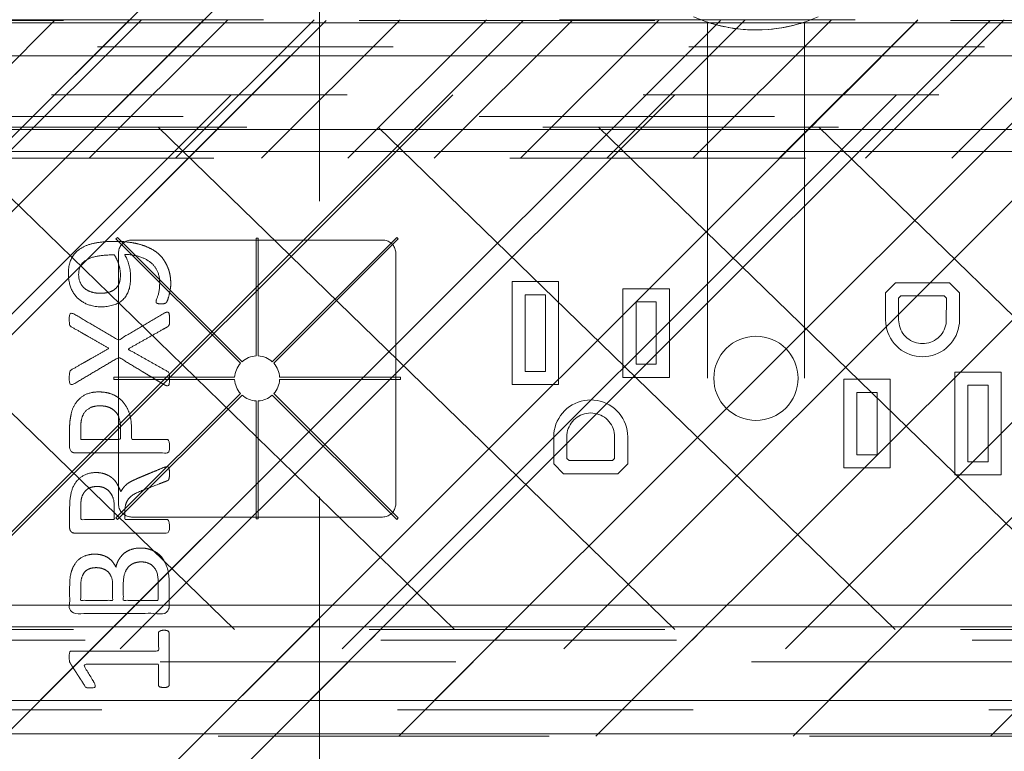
# Model space of a CAD drawing. Header units: inches. Extents: x -490 to -273, y -225 to 16.
# Tile 38 of 67: x -394.1 to -389.66, y 7.98 to 11.28. Entities that reach past the tile are written whole.
import ezdxf

# ---------------------------------------------------------------- set-up
doc = ezdxf.new("R2010")
doc.units = ezdxf.units.IN
doc.header["$LTSCALE"] = 32
doc.header["$MEASUREMENT"] = 0
doc.header["$PDMODE"] = 1
doc.header["$PDSIZE"] = -2
doc.linetypes.add('Dash Style-1', pattern=[0.083328, 0.041656, -0.041672])
for name, color, linetype, lineweight in [('Black', 7, 'Continuous', 18), ('DashLine', 7, 'Dash Style-1', 13), ('DashLineFill', 7, 'Dash Style-1', 13), ('Dean-Bezel', 7, 'Continuous', 18), ('Drawing', 7, 'Continuous', 18), ('Metal-UtilityGrommet', 7, 'Continuous', 13), ('None', 7, 'Continuous', 18), ('Slate-MetalShroud', 7, 'Continuous', 18), ('SolidLine', 7, 'Continuous', 15), ('Wood_1-H', 7, 'Continuous', 13)]:
    doc.layers.add(name, color=color, linetype=linetype, lineweight=lineweight)
for name, color, linetype, lineweight, true_color in [('Electrical', 1, 'Dash Style-1', 15, 0xff0000), ('Metal_Black', 7, 'Continuous', 13, 0x4c4c4c), ('Textile-Cushion', 7, 'Continuous', 18, 0x4c4c4c)]:
    doc.layers.add(name, color=color, linetype=linetype, lineweight=lineweight, true_color=true_color)
pattern_1 = [(45, (0, 0), (-1.613, 1.9357), []), (45, (-1.0608, 1.0608), (-0.472346, 0.41676), [])]

# ---------------------------------------------------------------- blocks, each defined once
blk = doc.blocks.new('Group-7')
at = {"layer": 'Metal_Black', "color": 7}
for points, knots in [([(2.2107, 3.61), (2.2402, 3.61), (2.2993, 3.6026), (2.3547, 3.586), (2.4027, 3.5583), (2.4377, 3.5158), (2.4599, 3.4568), (2.4599, 3.4033), (2.4543, 3.3756), (2.446, 3.3424), (2.4377, 3.3313), (2.4266, 3.3276), (2.41, 3.3276), (2.4008, 3.3295), (2.3953, 3.3313), (2.3934, 3.335), (2.3934, 3.3424), (2.399, 3.3553), (2.4063, 3.3774), (2.41, 3.4051), (2.41, 3.4568), (2.3842, 3.5048), (2.3417, 3.5343), (2.2845, 3.5509), (2.2513, 3.5509), (2.2624, 3.5325), (2.279, 3.4808), (2.279, 3.4107), (2.2587, 3.359), (2.2236, 3.3295), (2.1757, 3.3147), (2.1166, 3.3147), (2.0631, 3.3331), (2.0225, 3.3701), (1.9985, 3.4254), (1.9985, 3.4937), (2.0114, 3.5361), (2.0391, 3.5694), (2.076, 3.5915), (2.124, 3.6044), (2.1793, 3.61), (2.2107, 3.61)], [0, 0, 0, 0.054342, 0.108683, 0.163025, 0.217366, 0.271708, 0.32605, 0.346749, 0.367448, 0.408846, 0.429545, 0.450244, 0.466803, 0.483362, 0.499922, 0.516481, 0.53304, 0.549599, 0.566158, 0.582718, 0.612524, 0.642331, 0.672137, 0.701944, 0.701944, 0.721255, 0.740567, 0.762023, 0.78348, 0.804937, 0.826394, 0.847851, 0.869308, 0.890765, 0.912222, 0.926851, 0.941481, 0.956111, 0.970741, 0.98537, 1, 1, 1]), ([(2.2052, 3.5491), (2.1609, 3.5491), (2.0695, 3.5325), (2.0446, 3.4826), (2.0446, 3.4383), (2.0612, 3.4051), (2.0889, 3.3848), (2.124, 3.3756), (2.1627, 3.3756), (2.196, 3.3848), (2.2199, 3.4033), (2.2329, 3.4346), (2.2329, 3.4845), (2.2163, 3.5325), (2.2052, 3.5491)], [0, 0, 0, 0.066007, 0.19802, 0.264026, 0.330033, 0.39604, 0.462046, 0.528053, 0.60066, 0.673267, 0.745875, 0.818482, 0.909241, 1, 1, 1]), ([(2.4303, 3.2861), (2.4377, 3.2898), (2.4469, 3.2916), (2.4525, 3.2861), (2.4543, 3.2713), (2.4543, 3.2515), (2.4543, 3.2363), (2.4506, 3.2289), (2.4469, 3.2252), (2.4433, 3.2233), (2.3547, 3.1735), (2.2661, 3.1237), (2.3547, 3.0739), (2.4433, 3.024), (2.4469, 3.0222), (2.4506, 3.0166), (2.4543, 3.0111), (2.4543, 2.9959), (2.4543, 2.976), (2.4516, 2.9567), (2.4377, 2.9594), (2.4303, 2.9631), (2.3279, 3.025), (2.2255, 3.0868), (2.1258, 3.0277), (2.0262, 2.9687), (2.0188, 2.965), (2.005, 2.9622), (2.0022, 2.9816), (2.0022, 3.0056), (2.004, 3.0185), (2.0059, 3.0259), (2.0114, 3.0296), (2.0133, 3.0314), (2.0972, 3.0794), (2.1812, 3.1274), (2.0972, 3.1754), (2.0133, 3.2233), (2.0114, 3.2252), (2.0059, 3.227), (2.004, 3.2344), (2.0022, 3.2455), (2.0022, 3.2676), (2.005, 3.287), (2.0188, 3.2842), (2.0262, 3.2805), (2.1249, 3.2224), (2.2236, 3.1643), (2.327, 3.2252), (2.4303, 3.2861)], [0, 0, 0, 0.005797, 0.011593, 0.01739, 0.023187, 0.027776, 0.031157, 0.034538, 0.03792, 0.03792, 0.121199, 0.121199, 0.204479, 0.204479, 0.20786, 0.211241, 0.214623, 0.219212, 0.225008, 0.236602, 0.242398, 0.242398, 0.326423, 0.326423, 0.407782, 0.407782, 0.413578, 0.425171, 0.430968, 0.435937, 0.440905, 0.445874, 0.450842, 0.450842, 0.634953, 0.634953, 0.819063, 0.819063, 0.824031, 0.829, 0.833968, 0.838937, 0.843905, 0.853843, 0.858811, 0.858811, 0.927786, 0.927786, 1, 1, 1]), ([(2.1351, 2.9306), (2.1701, 2.9306), (2.2236, 2.9085), (2.2605, 2.8679), (2.2827, 2.8088), (2.2827, 2.7414), (2.2827, 2.7165), (2.363, 2.7165), (2.4469, 2.7165), (2.4506, 2.7128), (2.4525, 2.7055), (2.4543, 2.6944), (2.4543, 2.6778), (2.4525, 2.6667), (2.4506, 2.6593), (2.4469, 2.6556), (2.2366, 2.6556), (2.0169, 2.6556), (2.004, 2.6704), (2.004, 2.7276), (2.004, 2.7904), (2.0077, 2.8162), (2.0151, 2.8531), (2.0372, 2.89), (2.0686, 2.9177), (2.1111, 2.9306), (2.1351, 2.9306)], [0, 0, 0, 0.066268, 0.132535, 0.198803, 0.26507, 0.303966, 0.303966, 0.429297, 0.43506, 0.440822, 0.446584, 0.452347, 0.456957, 0.461567, 0.466177, 0.470786, 0.728938, 0.745073, 0.761208, 0.845107, 0.870922, 0.896738, 0.922553, 0.948369, 0.974184, 1, 1, 1]), ([(2.1406, 2.8679), (2.1129, 2.8679), (2.076, 2.8476), (2.0594, 2.818), (2.0539, 2.7867), (2.0539, 2.7433), (2.0539, 2.7165), (2.1434, 2.7165), (2.2329, 2.7165), (2.2329, 2.7433), (2.2329, 2.7959), (2.2199, 2.8328), (2.1941, 2.8568), (2.1609, 2.8679), (2.1406, 2.8679)], [0, 0, 0, 0.053098, 0.106195, 0.159293, 0.212391, 0.297937, 0.297937, 0.584068, 0.584068, 0.669615, 0.752211, 0.834807, 0.917404, 1, 1, 1]), ([(2.4433, 2.5926), (2.4469, 2.5926), (2.4506, 2.5908), (2.4525, 2.5834), (2.4543, 2.5705), (2.4543, 2.552), (2.4525, 2.541), (2.4506, 2.5336), (2.4451, 2.5299), (2.4396, 2.528), (2.387, 2.5077), (2.3344, 2.4874), (2.3159, 2.48), (2.2864, 2.4653), (2.2642, 2.4431), (2.2532, 2.4136), (2.2532, 2.3739), (2.2532, 2.3546), (2.3482, 2.3546), (2.4469, 2.3546), (2.4506, 2.3509), (2.4525, 2.3435), (2.4543, 2.3324), (2.4543, 2.3158), (2.4525, 2.3047), (2.4506, 2.2973), (2.4469, 2.2937), (2.2356, 2.2937), (2.0151, 2.2937), (2.004, 2.3084), (2.004, 2.3638), (2.004, 2.4284), (2.0059, 2.4505), (2.0077, 2.4597), (2.0114, 2.4856), (2.0317, 2.5262), (2.0612, 2.552), (2.1, 2.5668), (2.1443, 2.5668), (2.1812, 2.5539), (2.2089, 2.5317), (2.2273, 2.4985), (2.2347, 2.48), (2.2402, 2.4911), (2.255, 2.5096), (2.2753, 2.5243), (2.303, 2.5373), (2.3196, 2.5446), (2.3685, 2.5649), (2.4174, 2.5852), (2.4303, 2.5908), (2.4414, 2.5926), (2.4433, 2.5926)], [0, 0, 0, 0.004018, 0.008035, 0.012053, 0.01607, 0.020088, 0.024105, 0.028123, 0.03214, 0.03214, 0.070951, 0.070951, 0.084634, 0.098317, 0.112001, 0.125684, 0.138745, 0.138745, 0.202807, 0.205295, 0.207782, 0.21027, 0.212758, 0.214748, 0.216739, 0.218729, 0.220719, 0.332671, 0.339637, 0.346603, 0.391882, 0.407555, 0.423229, 0.423229, 0.466696, 0.510164, 0.553631, 0.597099, 0.640566, 0.684033, 0.727501, 0.770968, 0.770968, 0.798042, 0.825115, 0.852188, 0.879262, 0.879262, 0.958132, 0.958132, 0.979066, 1, 1, 1]), ([(2.1295, 2.504), (2.1018, 2.504), (2.0668, 2.48), (2.0575, 2.4524), (2.0557, 2.4431), (2.0539, 2.421), (2.0539, 2.3795), (2.0539, 2.3546), (2.1295, 2.3546), (2.2052, 2.3546), (2.2052, 2.3832), (2.2052, 2.4358), (2.1941, 2.469), (2.172, 2.493), (2.1443, 2.504), (2.1295, 2.504)], [0, 0, 0, 0.142515, 0.285031, 0.285031, 0.330993, 0.376955, 0.445899, 0.445899, 0.655281, 0.655281, 0.734439, 0.800829, 0.867219, 0.93361, 1, 1, 1]), ([(2.3233, 2.2263), (2.3454, 2.2263), (2.3805, 2.2152), (2.41, 2.1968), (2.4303, 2.1691), (2.4525, 2.1193), (2.4525, 2.0122), (2.4525, 1.9458), (2.4414, 1.931), (2.2283, 1.931), (2.0151, 1.931), (2.004, 1.9458), (2.004, 2.0039), (2.004, 2.0953), (2.0206, 2.1469), (2.0483, 2.1802), (2.0908, 2.1986), (2.1332, 2.1986), (2.1627, 2.1912), (2.1867, 2.1765), (2.207, 2.1525), (2.2126, 2.1396), (2.2163, 2.158), (2.2347, 2.1894), (2.2624, 2.2134), (2.3012, 2.2263), (2.3233, 2.2263)], [0, 0, 0, 0.031455, 0.06291, 0.094366, 0.125821, 0.188731, 0.266159, 0.275837, 0.285516, 0.435531, 0.44521, 0.454888, 0.521427, 0.574659, 0.627891, 0.681123, 0.734355, 0.762747, 0.791139, 0.819531, 0.847924, 0.847924, 0.885943, 0.923962, 0.961981, 1, 1, 1]), ([(2.124, 2.1377), (2.1074, 2.1377), (2.0815, 2.1285), (2.0631, 2.1082), (2.0539, 2.0768), (2.0539, 2.0215), (2.0539, 1.9901), (2.1258, 1.9901), (2.1978, 1.9901), (2.1978, 2.0242), (2.1978, 2.0805), (2.1867, 2.11), (2.1664, 2.1285), (2.1387, 2.1377), (2.124, 2.1377)], [0, 0, 0, 0.074499, 0.148998, 0.223496, 0.297995, 0.395417, 0.395417, 0.61891, 0.61891, 0.724928, 0.793696, 0.862464, 0.931232, 1, 1, 1]), ([(2.327, 2.1636), (2.3067, 2.1636), (2.2772, 2.1506), (2.2569, 2.1266), (2.2458, 2.0897), (2.2458, 2.0261), (2.2458, 1.9901), (2.3242, 1.9901), (2.4027, 1.9901), (2.4027, 2.0334), (2.4027, 2.1174), (2.375, 2.1506), (2.3454, 2.1636), (2.327, 2.1636)], [0, 0, 0, 0.079156, 0.158312, 0.237468, 0.316624, 0.419526, 0.419526, 0.643799, 0.643799, 0.767809, 0.883905, 0.941952, 1, 1, 1]), ([(2.4285, 1.8552), (2.4359, 1.8552), (2.4497, 1.8524), (2.4525, 1.8441), (2.4525, 1.7251), (2.4525, 1.6061), (2.4506, 1.6024), (2.4451, 1.5987), (2.4359, 1.5968), (2.423, 1.5968), (2.4137, 1.5987), (2.4082, 1.6005), (2.4045, 1.6061), (2.4045, 1.655), (2.4045, 1.702), (2.2347, 1.702), (2.0649, 1.702), (2.0908, 1.6587), (2.1166, 1.6153), (2.1184, 1.6097), (2.1203, 1.6005), (2.1166, 1.5968), (2.1055, 1.595), (2.0931, 1.595), (2.0834, 1.595), (2.0778, 1.5968), (2.0742, 1.6005), (2.0723, 1.6042), (2.0391, 1.6559), (2.0059, 1.7076), (2.004, 1.7094), (2.004, 1.7131), (2.0022, 1.7186), (2.0022, 1.7357), (2.0022, 1.7537), (2.0059, 1.7592), (2.0096, 1.7611), (2.208, 1.7611), (2.4045, 1.7611), (2.4045, 1.8017), (2.4045, 1.846), (2.4082, 1.8497), (2.4137, 1.8533), (2.423, 1.8552), (2.4285, 1.8552)], [0, 0, 0, 0.00261, 0.007831, 0.010441, 0.176195, 0.178805, 0.181415, 0.184026, 0.186636, 0.188594, 0.190551, 0.192509, 0.194467, 0.244389, 0.244389, 0.424498, 0.424498, 0.47805, 0.47805, 0.484241, 0.490432, 0.496622, 0.502813, 0.507071, 0.510941, 0.514811, 0.518682, 0.518682, 0.576295, 0.576295, 0.578743, 0.58119, 0.583638, 0.590247, 0.593184, 0.596122, 0.599059, 0.911881, 0.911881, 0.976501, 0.982376, 0.988251, 0.994125, 1, 1, 1])]:
    blk.add_open_spline(points, degree=2, knots=knots, dxfattribs=at)
blk = doc.blocks.new('1BRPX9-Util_Bkt_Lg-N (2D)')
at = {"layer": 'DashLineFill', "linetype": 'Continuous', "lineweight": 13}
h = blk.add_hatch(dxfattribs=at)
h.set_pattern_fill('Steel', color=253, style=0, pattern_type=2)
h.set_pattern_definition(pattern_1)
edge = h.paths.add_edge_path()
edge.add_line((-4.4685, 7.4055), (-3.1299, 7.4055))
edge.add_line((-3.1299, 7.4055), (-3.1299, -2.0118))
edge.add_line((-3.1299, -2.0118), (-4.4685, -2.0118))
edge.add_line((-4.4685, -2.0118), (-4.4685, -2.1457))
edge.add_line((-4.4685, -2.1457), (-2.4213, -2.1457))
edge.add_line((-2.4213, -2.1457), (-2.4213, -2.5236))
edge.add_arc((-2.3031, -2.5236), 0.1181, 180, 270)
edge.add_line((-2.3031, -2.6417), (2.3031, -2.6417))
edge.add_arc((2.3031, -2.5236), 0.1181, 270, 360)
edge.add_line((2.4213, -2.5236), (2.4213, -2.1457))
edge.add_line((2.4213, -2.1457), (4.4685, -2.1457))
edge.add_line((4.4685, -2.1457), (4.4685, -2.0118))
edge.add_line((4.4685, -2.0118), (3.1299, -2.0118))
edge.add_line((3.1299, -2.0118), (3.1299, 7.4055))
edge.add_line((3.1299, 7.4055), (4.4685, 7.4055))
edge.add_line((4.4685, 7.4055), (4.4685, 7.5394))
edge.add_line((4.4685, 7.5394), (2.4213, 7.5394))
edge.add_line((2.4213, 7.5394), (2.4213, 7.9173))
edge.add_arc((2.3031, 7.9173), 0.1181, 0, 90)
edge.add_line((2.3031, 8.0354), (-2.3031, 8.0354))
edge.add_arc((-2.3031, 7.9173), 0.1181, 90, 180)
edge.add_line((-2.4213, 7.9173), (-2.4213, 7.5394))
edge.add_line((-2.4213, 7.5394), (-4.4685, 7.5394))
edge.add_line((-4.4685, 7.5394), (-4.4685, 7.4055))
at = {"layer": 'DashLineFill', "flags": 128}
blk.add_lwpolyline([(-4.4685, 7.4055), (-3.1299, 7.4055), (-3.1299, -2.0118), (-4.4685, -2.0118), (-4.4685, -2.1457), (-2.4213, -2.1457), (-2.4213, -2.5236, 0.414214), (-2.3031, -2.6417), (2.3031, -2.6417, 0.414214), (2.4213, -2.5236), (2.4213, -2.1457), (4.4685, -2.1457), (4.4685, -2.0118), (3.1299, -2.0118), (3.1299, 7.4055), (4.4685, 7.4055), (4.4685, 7.5394), (2.4213, 7.5394), (2.4213, 7.9173, 0.414214), (2.3031, 8.0354), (-2.3031, 8.0354, 0.414214), (-2.4213, 7.9173), (-2.4213, 7.5394), (-4.4685, 7.5394)], format="xyb", close=True, dxfattribs=at)
at = {"layer": 'Metal_Black', "color": 7}
blk.add_blockref('Group-7', (0, 0), dxfattribs=at)
blk = doc.blocks.new('Group-8')
at = {"layer": 'Textile-Cushion', "color": 31, "linetype": 'Continuous', "true_color": 0xffc198}
for p, q in [((-2.9174, 1.2795), (-5.4174, -1.2204)), ((-1.9174, 1.2795), (-4.4174, -1.2204)), ((-0.9174, 1.2795), (-3.4174, -1.2204)), ((0.0826, 1.2795), (-2.4174, -1.2204)), ((1.0826, 1.2795), (-1.4174, -1.2204)), ((2.0826, 1.2795), (-0.4174, -1.2204))]:
    blk.add_line(p, q, dxfattribs=at)
blk = doc.blocks.new('SlateShroudSleeve (2D)')
at = {"layer": 'DashLineFill', "linetype": 'Continuous', "lineweight": 13}
h = blk.add_hatch(dxfattribs=at)
h.set_pattern_fill('Steel', color=253, style=0, pattern_type=2)
h.set_pattern_definition(pattern_1)
edge = h.paths.add_edge_path()
edge.add_line((-6.0039, 0.9685), (-6.0039, -0.9685))
edge.add_arc((-5.3583, -0.9685), 0.6457, 180, 225)
edge.add_arc((-5.3583, -0.9685), 0.6457, 225, 270)
edge.add_line((-5.3583, -1.6142), (5.3583, -1.6142))
edge.add_arc((5.3583, -0.9685), 0.6457, 270, 360)
edge.add_line((6.0039, -0.9685), (6.0039, 0.9685))
edge.add_arc((5.3583, 0.9685), 0.6457, 0, 45)
edge.add_arc((5.3583, 0.9685), 0.6457, 45, 90)
edge.add_line((5.3583, 1.6142), (-5.3583, 1.6142))
edge.add_arc((-5.3583, 0.9685), 0.6457, 90, 180)
edge.add_line((-6.0039, 0.9685), (-6.0039, 0.9685))
edge = h.paths.add_edge_path()
edge.add_arc((5.3583, -0.9685), 0.311, 270, 360)
edge.add_line((5.6693, -0.9685), (5.6693, 0.9685))
edge.add_arc((5.3583, 0.9685), 0.311, 360, 405)
edge.add_arc((5.3583, 0.9685), 0.311, 45, 90)
edge.add_line((5.3583, 1.2795), (-5.3583, 1.2795))
edge.add_arc((-5.3583, 0.9685), 0.311, 90, 180)
edge.add_line((-5.6693, 0.9685), (-5.6693, -0.9685))
edge.add_arc((-5.3583, -0.9685), 0.311, 180, 225)
edge.add_arc((-5.3583, -0.9685), 0.311, 225, 270)
edge.add_line((-5.3583, -1.2795), (5.3583, -1.2795))
at = {"layer": 'DashLine', "lineweight": 13, "transparency": 33554687, "flags": 128}
blk.add_lwpolyline([(-5.8858, 0.9685, -0.414214), (-5.3583, 1.4961), (5.3583, 1.4961, -0.414214), (5.8858, 0.9685), (5.8858, -0.9685, -0.414214), (5.3583, -1.4961), (-5.3583, -1.4961, -0.414214), (-5.8858, -0.9685)], format="xyb", close=True, dxfattribs=at)
at = {"layer": 'DashLineFill', "lineweight": 13, "flags": 128}
for points in [[(-6.0039, 0.9685), (-6.0039, -0.9685, 0.198912), (-5.8148, -1.4251, 0.198912), (-5.3583, -1.6142), (5.3583, -1.6142, 0.414214), (6.0039, -0.9685), (6.0039, 0.9685, 0.198912), (5.8148, 1.4251, 0.198912), (5.3583, 1.6142), (-5.3583, 1.6142, 0.414214), (-6.0039, 0.9685)], [(5.3583, -1.2795, 0.414214), (5.6693, -0.9685), (5.6693, 0.9685, 0.198912), (5.5782, 1.1884, 0.198912), (5.3583, 1.2795), (-5.3583, 1.2795, 0.414214), (-5.6693, 0.9685), (-5.6693, -0.9685, 0.198912), (-5.5782, -1.1884, 0.198912), (-5.3583, -1.2795)]]:
    blk.add_lwpolyline(points, format="xyb", close=True, dxfattribs=at)
at = {"layer": 'SolidLine', "linetype": 'Continuous', "lineweight": 5}
blk.add_point((0, 0), dxfattribs=at)
at = {"layer": 'Textile-Cushion', "linetype": 'Continuous', "lineweight": 5}
blk.add_point((0, 0), dxfattribs=at)
at = {"layer": 'Textile-Cushion', "color": 31, "true_color": 0xffc198}
blk.add_blockref('Group-8', (0, 0), dxfattribs=at)
blk = doc.blocks.new('Group-12')
at = {"layer": 'SolidLine', "flags": 128}
blk.add_lwpolyline([(33.248, -4.3012, -0.414214), (33.8386, -3.7106), (44.6654, -3.7106, -0.414214), (45.2559, -4.3012), (45.2559, -6.3287, -0.414214), (44.6654, -6.9193), (33.8386, -6.9193, -0.414214), (33.248, -6.3287)], format="xyb", close=True, dxfattribs=at)
at = {"layer": 'DashLine', "color": 7}
blk.add_blockref('1BRPX9-Util_Bkt_Lg-N (2D)', (33.6024, -8.3071), dxfattribs=at)
at = {"layer": 'Wood_1-H', "color": 7}
blk.add_blockref('SlateShroudSleeve (2D)', (39.252, -5.315), dxfattribs=at)
blk = doc.blocks.new('Group-13')
at = {"layer": 'None'}
blk.add_blockref('Group-12', (0, 0), dxfattribs=at)
blk = doc.blocks.new('SL Utility Cabinet (2D)')
at = {"layer": 'None'}
blk.add_blockref('Group-13', (0, 0), dxfattribs=at)
at = {"layer": 'Drawing', "color": 0, "flags": 1}
for tag in ['Tag', 'Catalog', 'Option1', 'Option2', 'Option3', 'Option4', 'Option5', 'Option6', 'Option7', 'Option8', 'Option9', 'Option10', 'Option11', 'Option12', 'Custom', 'FinishGroup', 'Discount', 'Item2', 'Item3', 'Item6', 'Item8', 'Item9', 'Item10', 'Item12', 'Item13', 'Item16', 'Item18', 'Item19', 'Item20', 'Item21', 'Item22', 'Item23', 'Item24', 'Item25', 'Item1', 'Item4', 'Item5', 'Item7', 'Item11', 'Item14', 'Item15', 'Item17']:
    blk.add_attdef(tag, (-70.0249, 10.9079), '', height=0.00709, dxfattribs=at)
blk = doc.blocks.new('Group-17')
at = {"layer": 'Dean-Bezel'}
for p, q in [((4.11, 1.4545), (-4.11, 1.4545)), ((-2.8352, 0.6204), (-2.8303, 0.622)), ((-2.8303, 0.622), (-2.8253, 0.6231)), ((-2.8253, 0.6231), (-2.8201, 0.6238)), ((-2.8201, 0.6238), (-2.815, 0.624)), ((-1.6831, 0.624), (-2.815, 0.624)), ((-1.6831, 0.624), (-1.678, 0.6238)), ((-1.678, 0.6238), (-1.6729, 0.6231)), ((-1.6729, 0.6231), (-1.6678, 0.622)), ((-1.6678, 0.622), (-1.6629, 0.6204)), ((-2.8732, 0.5752), (-2.872, 0.5802)), ((-2.872, 0.5802), (-2.8705, 0.5851)), ((-2.8705, 0.5851), (-2.8685, 0.5899)), ((-2.8685, 0.5899), (-2.8661, 0.5945)), ((-2.8661, 0.5945), (-2.8634, 0.5988)), ((-2.8634, 0.5988), (-2.8602, 0.6029)), ((-2.8602, 0.6029), (-2.8568, 0.6067)), ((-2.8568, 0.6067), (-2.853, 0.6102)), ((-2.853, 0.6102), (-2.8489, 0.6133)), ((-2.8489, 0.6133), (-2.8445, 0.6161)), ((-2.8445, 0.6161), (-2.84, 0.6185)), ((-2.84, 0.6185), (-2.8352, 0.6204)), ((-1.6629, 0.6204), (-1.6582, 0.6185)), ((-1.6582, 0.6185), (-1.6536, 0.6161)), ((-1.6536, 0.6161), (-1.6492, 0.6133)), ((-1.6492, 0.6133), (-1.6451, 0.6102)), ((-1.6451, 0.6102), (-1.6414, 0.6067)), ((-1.6414, 0.6067), (-1.6379, 0.6029)), ((-1.6379, 0.6029), (-1.6347, 0.5988)), ((-1.6347, 0.5988), (-1.632, 0.5945)), ((-1.632, 0.5945), (-1.6296, 0.5899)), ((-1.6296, 0.5899), (-1.6276, 0.5851)), ((-1.6276, 0.5851), (-1.6261, 0.5802)), ((-1.6261, 0.5802), (-1.625, 0.5752)), ((-2.8738, 0.5701), (-2.8741, -0.5669)), ((-2.8738, 0.5701), (-2.8732, 0.5752)), ((-1.625, 0.5752), (-1.6243, 0.5701)), ((-1.6243, 0.5701), (-1.6241, -0.5669)), ((-1.0997, 0.4362), (-1.0997, -0.0282)), ((-0.8903, 0.4362), (-1.0997, 0.4362)), ((-0.8903, -0.0282), (-0.8903, 0.4362)), ((-0.5997, 0.4037), (-0.5997, 0.0043)), ((-0.3904, 0.4037), (-0.5997, 0.4037)), ((-0.3904, 0.0043), (-0.3904, 0.4037)), ((0.6289, 0.4307), (0.5843, 0.3861)), ((0.8731, 0.4307), (0.6289, 0.4307)), ((0.8731, 0.4307), (0.9177, 0.3861)), ((-1.0406, 0.0309), (-1.0406, 0.3771)), ((-0.9494, 0.3771), (-1.0406, 0.3771)), ((-0.9494, 0.3771), (-0.9494, 0.0309)), ((0.5843, 0.3861), (0.5843, 0.264)), ((0.6434, 0.3617), (0.6533, 0.3716)), ((0.6434, 0.264), (0.6434, 0.3617)), ((0.8487, 0.3716), (0.6533, 0.3716)), ((0.8487, 0.3716), (0.8586, 0.3617)), ((0.8586, 0.3617), (0.8582, 0.2546)), ((0.9177, 0.264), (0.9177, 0.3861)), ((-0.5406, 0.0634), (-0.5406, 0.3446)), ((-0.4494, 0.3446), (-0.5406, 0.3446)), ((-0.4494, 0.3446), (-0.4494, 0.0634)), ((0.5843, 0.264), (0.5849, 0.2494)), ((0.5849, 0.2494), (0.5869, 0.235)), ((0.5869, 0.235), (0.59, 0.2208)), ((0.6438, 0.2546), (0.6434, 0.264)), ((0.645, 0.2453), (0.6438, 0.2546)), ((0.647, 0.2362), (0.645, 0.2453)), ((0.6499, 0.2272), (0.647, 0.2362)), ((0.6535, 0.2185), (0.6499, 0.2272)), ((0.8521, 0.2272), (0.8485, 0.2185)), ((0.855, 0.2362), (0.8521, 0.2272)), ((0.857, 0.2453), (0.855, 0.2362)), ((0.8582, 0.2546), (0.857, 0.2453)), ((0.912, 0.2208), (0.9151, 0.235)), ((0.9151, 0.235), (0.9171, 0.2494)), ((0.9171, 0.2494), (0.9177, 0.264)), ((0.59, 0.2208), (0.5944, 0.207)), ((0.6, 0.1935), (0.5944, 0.207)), ((0.6, 0.1935), (0.6067, 0.1807)), ((0.6067, 0.1807), (0.6145, 0.1684)), ((0.6578, 0.2102), (0.6535, 0.2185)), ((0.6628, 0.2023), (0.6578, 0.2102)), ((0.6686, 0.1948), (0.6628, 0.2023)), ((0.6749, 0.1879), (0.6686, 0.1948)), ((0.6818, 0.1816), (0.6749, 0.1879)), ((0.6893, 0.1759), (0.6818, 0.1816)), ((0.8202, 0.1816), (0.8127, 0.1759)), ((0.8271, 0.1879), (0.8202, 0.1816)), ((0.8334, 0.1948), (0.8271, 0.1879)), ((0.8392, 0.2023), (0.8334, 0.1948)), ((0.8442, 0.2102), (0.8392, 0.2023)), ((0.8485, 0.2185), (0.8442, 0.2102)), ((0.8875, 0.1684), (0.8953, 0.1807)), ((0.8953, 0.1807), (0.902, 0.1935)), ((0.902, 0.1935), (0.9076, 0.207)), ((0.9076, 0.207), (0.912, 0.2208)), ((0.6145, 0.1684), (0.6233, 0.1569)), ((0.6233, 0.1569), (0.6332, 0.1462)), ((0.6332, 0.1462), (0.6439, 0.1363)), ((0.6439, 0.1363), (0.6554, 0.1275)), ((0.6972, 0.1708), (0.6893, 0.1759)), ((0.7055, 0.1665), (0.6972, 0.1708)), ((0.7142, 0.1629), (0.7055, 0.1665)), ((0.7232, 0.1601), (0.7142, 0.1629)), ((0.7323, 0.1581), (0.7232, 0.1601)), ((0.7416, 0.1568), (0.7323, 0.1581)), ((0.751, 0.1564), (0.7416, 0.1568)), ((0.7604, 0.1568), (0.751, 0.1564)), ((0.7697, 0.1581), (0.7604, 0.1568)), ((0.7788, 0.1601), (0.7697, 0.1581)), ((0.7878, 0.1629), (0.7788, 0.1601)), ((0.7965, 0.1665), (0.7878, 0.1629)), ((0.8048, 0.1708), (0.7965, 0.1665)), ((0.8127, 0.1759), (0.8048, 0.1708)), ((0.8466, 0.1275), (0.8581, 0.1363)), ((0.8581, 0.1363), (0.8688, 0.1462)), ((0.8688, 0.1462), (0.8787, 0.1569)), ((0.8787, 0.1569), (0.8875, 0.1684)), ((0.6554, 0.1275), (0.6677, 0.1197)), ((0.6677, 0.1197), (0.6806, 0.113)), ((0.6806, 0.113), (0.694, 0.1074)), ((0.694, 0.1074), (0.7079, 0.103)), ((0.7079, 0.103), (0.7221, 0.0999)), ((0.7221, 0.0999), (0.7365, 0.098)), ((0.7365, 0.098), (0.751, 0.0974)), ((0.751, 0.0974), (0.7655, 0.098)), ((0.7655, 0.098), (0.7799, 0.0999)), ((0.7799, 0.0999), (0.7941, 0.103)), ((0.7941, 0.103), (0.808, 0.1074)), ((0.808, 0.1074), (0.8214, 0.113)), ((0.8214, 0.113), (0.8343, 0.1197)), ((0.8343, 0.1197), (0.8466, 0.1275)), ((-0.4494, 0.0634), (-0.5406, 0.0634)), ((-0.9494, 0.0309), (-1.0406, 0.0309)), ((-0.3904, 0.0043), (-0.5997, 0.0043)), ((0.8963, 0.0282), (0.8963, -0.4362)), ((1.1057, 0.0282), (0.8963, 0.0282)), ((1.1057, -0.4362), (1.1057, 0.0282)), ((-0.8903, -0.0282), (-1.0997, -0.0282)), ((0.3964, -0.0043), (0.3964, -0.4037)), ((0.6057, -0.0043), (0.3964, -0.0043)), ((0.6057, -0.4037), (0.6057, -0.0043)), ((0.9554, -0.3771), (0.9554, -0.0309)), ((1.0466, -0.0309), (0.9554, -0.0309)), ((1.0466, -0.0309), (1.0466, -0.3771)), ((0.4554, -0.3446), (0.4554, -0.0634)), ((0.5466, -0.0634), (0.4554, -0.0634)), ((0.5466, -0.0634), (0.5466, -0.3446)), ((-0.8406, -0.1275), (-0.8521, -0.1363)), ((-0.8283, -0.1197), (-0.8406, -0.1275)), ((-0.8154, -0.113), (-0.8283, -0.1197)), ((-0.802, -0.1074), (-0.8154, -0.113)), ((-0.7881, -0.103), (-0.802, -0.1074)), ((-0.7739, -0.0999), (-0.7881, -0.103)), ((-0.7595, -0.098), (-0.7739, -0.0999)), ((-0.745, -0.0974), (-0.7595, -0.098)), ((-0.7305, -0.098), (-0.745, -0.0974)), ((-0.7161, -0.0999), (-0.7305, -0.098)), ((-0.7019, -0.103), (-0.7161, -0.0999)), ((-0.688, -0.1074), (-0.7019, -0.103)), ((-0.6746, -0.113), (-0.688, -0.1074)), ((-0.6617, -0.1197), (-0.6746, -0.113)), ((-0.6494, -0.1275), (-0.6617, -0.1197)), ((-0.6379, -0.1363), (-0.6494, -0.1275)), ((-0.8815, -0.1684), (-0.8893, -0.1807)), ((-0.8727, -0.1569), (-0.8815, -0.1684)), ((-0.8628, -0.1462), (-0.8727, -0.1569)), ((-0.8521, -0.1363), (-0.8628, -0.1462)), ((-0.8142, -0.1816), (-0.8067, -0.1759)), ((-0.8067, -0.1759), (-0.7988, -0.1708)), ((-0.7988, -0.1708), (-0.7905, -0.1665)), ((-0.7905, -0.1665), (-0.7818, -0.1629)), ((-0.7818, -0.1629), (-0.7728, -0.1601)), ((-0.7728, -0.1601), (-0.7637, -0.1581)), ((-0.7637, -0.1581), (-0.7544, -0.1568)), ((-0.7544, -0.1568), (-0.745, -0.1564)), ((-0.745, -0.1564), (-0.7356, -0.1568)), ((-0.7356, -0.1568), (-0.7263, -0.1581)), ((-0.7263, -0.1581), (-0.7172, -0.1601)), ((-0.7172, -0.1601), (-0.7082, -0.1629)), ((-0.7082, -0.1629), (-0.6995, -0.1665)), ((-0.6995, -0.1665), (-0.6912, -0.1708)), ((-0.6912, -0.1708), (-0.6833, -0.1759)), ((-0.6833, -0.1759), (-0.6758, -0.1816)), ((-0.6272, -0.1462), (-0.6379, -0.1363)), ((-0.6173, -0.1569), (-0.6272, -0.1462)), ((-0.6085, -0.1684), (-0.6173, -0.1569)), ((-0.6007, -0.1807), (-0.6085, -0.1684)), ((-0.906, -0.2208), (-0.9091, -0.235)), ((-0.9016, -0.207), (-0.906, -0.2208)), ((-0.896, -0.1935), (-0.9016, -0.207)), ((-0.8893, -0.1807), (-0.896, -0.1935)), ((-0.8461, -0.2272), (-0.8425, -0.2185)), ((-0.8425, -0.2185), (-0.8382, -0.2102)), ((-0.8382, -0.2102), (-0.8332, -0.2023)), ((-0.8332, -0.2023), (-0.8274, -0.1948)), ((-0.8274, -0.1948), (-0.8211, -0.1879)), ((-0.8211, -0.1879), (-0.8142, -0.1816)), ((-0.6758, -0.1816), (-0.6689, -0.1879)), ((-0.6689, -0.1879), (-0.6626, -0.1948)), ((-0.6626, -0.1948), (-0.6568, -0.2023)), ((-0.6568, -0.2023), (-0.6518, -0.2102)), ((-0.6518, -0.2102), (-0.6475, -0.2185)), ((-0.6475, -0.2185), (-0.6439, -0.2272)), ((-0.594, -0.1935), (-0.6007, -0.1807)), ((-0.5884, -0.207), (-0.594, -0.1935)), ((-0.584, -0.2208), (-0.5884, -0.207)), ((-0.5809, -0.235), (-0.584, -0.2208)), ((-0.9111, -0.2494), (-0.9117, -0.264)), ((-0.9117, -0.264), (-0.9117, -0.3861)), ((-0.9091, -0.235), (-0.9111, -0.2494)), ((-0.8526, -0.3617), (-0.8522, -0.2546)), ((-0.8522, -0.2546), (-0.851, -0.2453)), ((-0.851, -0.2453), (-0.849, -0.2362)), ((-0.849, -0.2362), (-0.8461, -0.2272)), ((-0.6439, -0.2272), (-0.641, -0.2362)), ((-0.641, -0.2362), (-0.639, -0.2453)), ((-0.639, -0.2453), (-0.6378, -0.2546)), ((-0.6378, -0.2546), (-0.6374, -0.264)), ((-0.6374, -0.264), (-0.6374, -0.3617)), ((-0.5789, -0.2494), (-0.5809, -0.235)), ((-0.5783, -0.264), (-0.5789, -0.2494)), ((-0.5783, -0.264), (-0.5783, -0.3861)), ((0.5466, -0.3446), (0.4554, -0.3446)), ((-0.9117, -0.3861), (-0.8671, -0.4307)), ((-0.8427, -0.3716), (-0.8526, -0.3617)), ((-0.6473, -0.3716), (-0.8427, -0.3716)), ((-0.6473, -0.3716), (-0.6374, -0.3617)), ((-0.6229, -0.4307), (-0.5783, -0.3861)), ((1.0466, -0.3771), (0.9554, -0.3771)), ((-0.6229, -0.4307), (-0.8671, -0.4307)), ((0.6057, -0.4037), (0.3964, -0.4037)), ((1.1057, -0.4362), (0.8963, -0.4362)), ((-2.8738, -0.5721), (-2.8741, -0.5669)), ((-2.8732, -0.5772), (-2.8738, -0.5721)), ((-1.6243, -0.5721), (-1.625, -0.5772)), ((-1.6241, -0.5669), (-1.6243, -0.5721)), ((-2.872, -0.5822), (-2.8732, -0.5772)), ((-2.8705, -0.5871), (-2.872, -0.5822)), ((-2.8685, -0.5919), (-2.8705, -0.5871)), ((-2.8661, -0.5965), (-2.8685, -0.5919)), ((-2.8634, -0.6008), (-2.8661, -0.5965)), ((-2.8602, -0.6049), (-2.8634, -0.6008)), ((-2.8568, -0.6087), (-2.8602, -0.6049)), ((-2.853, -0.6122), (-2.8568, -0.6087)), ((-2.8489, -0.6153), (-2.853, -0.6122)), ((-2.8445, -0.6181), (-2.8489, -0.6153)), ((-2.84, -0.6205), (-2.8445, -0.6181)), ((-2.8352, -0.6224), (-2.84, -0.6205)), ((-1.6582, -0.6205), (-1.6629, -0.6224)), ((-1.6536, -0.6181), (-1.6582, -0.6205)), ((-1.6492, -0.6153), (-1.6536, -0.6181)), ((-1.6451, -0.6122), (-1.6492, -0.6153)), ((-1.6414, -0.6087), (-1.6451, -0.6122)), ((-1.6379, -0.6049), (-1.6414, -0.6087)), ((-1.6347, -0.6008), (-1.6379, -0.6049)), ((-1.632, -0.5965), (-1.6347, -0.6008)), ((-1.6296, -0.5919), (-1.632, -0.5965)), ((-1.6276, -0.5871), (-1.6296, -0.5919)), ((-1.6261, -0.5822), (-1.6276, -0.5871)), ((-1.625, -0.5772), (-1.6261, -0.5822)), ((-2.8303, -0.624), (-2.8352, -0.6224)), ((-2.8253, -0.6251), (-2.8303, -0.624)), ((-2.8201, -0.6258), (-2.8253, -0.6251)), ((-2.815, -0.626), (-2.8201, -0.6258)), ((-1.6831, -0.626), (-2.815, -0.626)), ((-1.678, -0.6258), (-1.6831, -0.626)), ((-1.6729, -0.6251), (-1.678, -0.6258)), ((-1.6678, -0.624), (-1.6729, -0.6251)), ((-1.6629, -0.6224), (-1.6678, -0.624)), ((4.11, -1.4545), (-4.11, -1.4545))]:
    blk.add_line(p, q, dxfattribs=at)
blk = doc.blocks.new('Dean-PPUG-BK (2D)')
at = {"layer": 'DashLineFill', "linetype": 'Continuous', "lineweight": 13}
h = blk.add_hatch(dxfattribs=at)
h.set_pattern_fill('Steel', color=253, style=0, pattern_type=2)
h.set_pattern_definition(pattern_1)
h.paths.add_polyline_path([(-4.11, 1.4545), (4.11, 1.4545), (4.11, -1.4545), (-4.11, -1.4545)])
h = blk.add_hatch(dxfattribs=at)
h.set_pattern_fill('Steel', color=253, style=0, pattern_type=2)
h.set_pattern_definition(pattern_1)
h.paths.add_polyline_path([(0, 0.19), (0.0186, 0.1891), (0.0371, 0.1863), (0.0552, 0.1818), (0.0727, 0.1755), (0.0896, 0.1676), (0.1056, 0.158), (0.1205, 0.1469), (0.1344, 0.1344), (0.1469, 0.1205), (0.158, 0.1056), (0.1676, 0.0896), (0.1755, 0.0727), (0.1818, 0.0552), (0.1863, 0.0371), (0.1891, 0.0186), (0.19, 0), (0.1891, -0.0186), (0.1863, -0.0371), (0.1818, -0.0552), (0.1755, -0.0727), (0.1676, -0.0896), (0.158, -0.1056), (0.1469, -0.1205), (0.1344, -0.1344), (0.1205, -0.1469), (0.1056, -0.158), (0.0896, -0.1676), (0.0727, -0.1755), (0.0552, -0.1818), (0.0371, -0.1863), (0.0186, -0.1891), (0, -0.19), (-0.0186, -0.1891), (-0.0371, -0.1863), (-0.0552, -0.1818), (-0.0727, -0.1755), (-0.0896, -0.1676), (-0.1056, -0.158), (-0.1205, -0.1469), (-0.1344, -0.1344), (-0.1469, -0.1205), (-0.158, -0.1056), (-0.1676, -0.0896), (-0.1755, -0.0727), (-0.1818, -0.0552), (-0.1863, -0.0371), (-0.1891, -0.0186), (-0.19, 0), (-0.1891, 0.0186), (-0.1863, 0.0371), (-0.1818, 0.0552), (-0.1755, 0.0727), (-0.1676, 0.0896), (-0.158, 0.1056), (-0.1469, 0.1205), (-0.1344, 0.1344), (-0.1205, 0.1469), (-0.1056, 0.158), (-0.0896, 0.1676), (-0.0727, 0.1755), (-0.0552, 0.1818), (-0.0371, 0.1863), (-0.0186, 0.1891)])
at = {"layer": 'Black'}
for p, q in [((-0.2813, 1.6308), (-0.2273, 1.6098)), ((-0.2273, 1.6098), (-0.2188, 1.6069)), ((-0.2273, 1.6098), (-0.1719, 1.5932)), ((-0.2188, 1.6069), (-0.2188, 0)), ((-0.2188, 1.6069), (-0.2154, 1.6058)), ((-0.2136, 1.6052), (-0.2154, 1.6058)), ((-0.2056, 1.6027), (-0.2136, 1.6052)), ((-0.2056, 1.6027), (-0.2021, 1.6016)), ((-0.2021, 1.6016), (-0.1983, 1.6005)), ((-0.1983, 1.6005), (-0.1894, 1.5979)), ((0.1719, 1.5932), (0.2273, 1.6098)), ((0.1983, 1.6005), (0.1725, 1.5934)), ((0.1983, 1.6005), (0.2021, 1.6016)), ((0.2021, 1.6016), (0.2136, 1.6052)), ((0.2136, 1.6052), (0.2273, 1.6098)), ((0.2187, 1.6069), (0.2187, 0)), ((0.2273, 1.6098), (0.2812, 1.6308)), ((-0.1894, 1.5979), (-0.1792, 1.5951)), ((-0.1792, 1.5951), (-0.1725, 1.5934)), ((-0.1152, 1.5813), (-0.1719, 1.5932)), ((-0.1719, 1.5932), (-0.1676, 1.5922)), ((-0.1676, 1.5922), (-0.1547, 1.5891)), ((-0.1547, 1.5891), (-0.1406, 1.5861)), ((-0.1255, 1.5831), (-0.1152, 1.5813)), ((-0.1152, 1.5813), (-0.101, 1.5791)), ((-0.1152, 1.5813), (-0.0578, 1.5742)), ((-0.0837, 1.5768), (-0.101, 1.5791)), ((-0.0837, 1.5768), (-0.0578, 1.5742)), ((-0.0578, 1.5742), (-0.0473, 1.5734)), ((-0.0578, 1.5742), (0, 1.5718)), ((-0.038, 1.5728), (-0.0473, 1.5734)), ((-0.038, 1.5728), (-0.0285, 1.5724)), ((-0.0285, 1.5724), (0, 1.5718)), ((0.0578, 1.5742), (0, 1.5718)), ((0, 1.5718), (0.0095, 1.5718)), ((0.0095, 1.5718), (0.0191, 1.572)), ((0.0191, 1.572), (0.0286, 1.5724)), ((0.0286, 1.5724), (0.0566, 1.5741)), ((0.0566, 1.5741), (0.0578, 1.5742)), ((0.0578, 1.5742), (0.1152, 1.5813)), ((0.0578, 1.5742), (0.0748, 1.5758)), ((0.0837, 1.5768), (0.1152, 1.5813)), ((0.1152, 1.5813), (0.1719, 1.5932)), ((0.1164, 1.5816), (0.1255, 1.5831)), ((0.1406, 1.5861), (0.1255, 1.5831)), ((0.1406, 1.5861), (0.1676, 1.5922)), ((0.1676, 1.5922), (0.1719, 1.5932))]:
    blk.add_line(p, q, dxfattribs=at)
at = {"layer": 'Black', "color": 9, "flags": 128}
blk.add_lwpolyline([(-3.6785, 1.023), (3.6785, 1.023), (3.6785, -1.023), (-3.6785, -1.023)], close=True, dxfattribs=at)
at = {"layer": 'Black', "linetype": 'Continuous', "lineweight": 5}
blk.add_point((0, 0), dxfattribs=at)
at = {"layer": 'DashLineFill', "flags": 128}
for points in [[(-4.11, 1.4545), (4.11, 1.4545), (4.11, -1.4545), (-4.11, -1.4545)], [(0, 0.19), (0.0186, 0.1891), (0.0371, 0.1863), (0.0552, 0.1818), (0.0727, 0.1755), (0.0896, 0.1676), (0.1056, 0.158), (0.1205, 0.1469), (0.1344, 0.1344), (0.1469, 0.1205), (0.158, 0.1056), (0.1676, 0.0896), (0.1755, 0.0727), (0.1818, 0.0552), (0.1863, 0.0371), (0.1891, 0.0186), (0.19, 0), (0.1891, -0.0186), (0.1863, -0.0371), (0.1818, -0.0552), (0.1755, -0.0727), (0.1676, -0.0896), (0.158, -0.1056), (0.1469, -0.1205), (0.1344, -0.1344), (0.1205, -0.1469), (0.1056, -0.158), (0.0896, -0.1676), (0.0727, -0.1755), (0.0552, -0.1818), (0.0371, -0.1863), (0.0186, -0.1891), (0, -0.19), (-0.0186, -0.1891), (-0.0371, -0.1863), (-0.0552, -0.1818), (-0.0727, -0.1755), (-0.0896, -0.1676), (-0.1056, -0.158), (-0.1205, -0.1469), (-0.1344, -0.1344), (-0.1469, -0.1205), (-0.158, -0.1056), (-0.1676, -0.0896), (-0.1755, -0.0727), (-0.1818, -0.0552), (-0.1863, -0.0371), (-0.1891, -0.0186), (-0.19, 0), (-0.1891, 0.0186), (-0.1863, 0.0371), (-0.1818, 0.0552), (-0.1755, 0.0727), (-0.1676, 0.0896), (-0.158, 0.1056), (-0.1469, 0.1205), (-0.1344, 0.1344), (-0.1205, 0.1469), (-0.1056, 0.158), (-0.0896, 0.1676), (-0.0727, 0.1755), (-0.0552, 0.1818), (-0.0371, 0.1863), (-0.0186, 0.1891)]]:
    blk.add_lwpolyline(points, close=True, dxfattribs=at)
at = {"layer": 'SolidLine', "flags": 128}
blk.add_lwpolyline([(-2.244, -0.6335), (-2.254, -0.6335), (-2.254, -0.1019, -0.173417), (-2.3172, -0.0757), (-2.8785, -0.637), (-2.8856, -0.63), (-2.3242, -0.0687, -0.173417), (-2.3504, -0.0055), (-2.8951, -0.0055), (-2.8951, 0.0045), (-2.3504, 0.0045, -0.173417), (-2.3242, 0.0676), (-2.8856, 0.629), (-2.8785, 0.636), (-2.3172, 0.0747, -0.173417), (-2.254, 0.1009), (-2.254, 0.6325), (-2.244, 0.6325), (-2.244, 0.1009, -0.173417), (-2.1809, 0.0747), (-1.6196, 0.636), (-1.6125, 0.629), (-2.1738, 0.0676, -0.173417), (-2.1476, 0.0045), (-1.6029, 0.0045), (-1.6029, -0.0055), (-2.1476, -0.0055, -0.173417), (-2.1738, -0.0687), (-1.6125, -0.63), (-1.6196, -0.637), (-2.1809, -0.0757, -0.173417), (-2.244, -0.1019)], format="xyb", close=True, dxfattribs=at)
at = {"layer": 'Black', "color": 7}
blk.add_blockref('Group-17', (0, 0), dxfattribs=at)
blk = doc.blocks.new('Group-26')
at = {"layer": 'SolidLine', "flags": 128}
blk.add_lwpolyline([(-48.9567, -4.2913, -0.414214), (-48.8583, -4.1929), (-41.6929, -4.1929, -0.414214), (-41.5945, -4.2913), (-41.5945, -6.3386, -0.414214), (-41.6929, -6.437), (-48.8583, -6.437, -0.414214), (-48.9567, -6.3386)], format="xyb", close=True, dxfattribs=at)
at = {"layer": 'SolidLine', "linetype": 'Continuous', "lineweight": 5}
blk.add_point((-45.2756, -5.315), dxfattribs=at)
at = {"layer": 'SolidLine', "color": 7}
blk.add_blockref('Dean-PPUG-BK (2D)', (-45.2756, -5.315), dxfattribs=at)
blk = doc.blocks.new('Group-63')
at = {"layer": 'Textile-Cushion', "color": 31, "true_color": 0xffc198}
for p, q in [((-5.2327, 1.1339), (-2.9029, -1.1339)), ((-4.2398, 1.1339), (-1.9099, -1.1339)), ((-3.2469, 1.1339), (-0.917, -1.1339)), ((-2.2539, 1.1339), (0.0759, -1.1339)), ((-1.261, 1.1339), (1.0688, -1.1339)), ((-0.2681, 1.1339), (2.0618, -1.1339))]:
    blk.add_line(p, q, dxfattribs=at)
blk = doc.blocks.new('Group-64')
at = {"layer": 'Textile-Cushion', "color": 31, "true_color": 0xffc198}
blk.add_blockref('Group-63', (0, 0), dxfattribs=at)
blk = doc.blocks.new('SBDXF2-Shroud (2D)')
at = {"layer": 'DashLineFill', "linetype": 'Continuous', "lineweight": 13}
h = blk.add_hatch(dxfattribs=at)
h.set_pattern_fill('Steel', color=253, style=0, pattern_type=2)
h.set_pattern_definition(pattern_1)
edge = h.paths.add_edge_path()
edge.add_line((-5.5709, 0.9311), (-5.5709, -0.9311))
edge.add_arc((-5.3209, -0.9311), 0.25, 180, 270)
edge.add_line((-5.3209, -1.1811), (5.3209, -1.1811))
edge.add_arc((5.3209, -0.9311), 0.25, 270, 360)
edge.add_line((5.5709, -0.9311), (5.5709, 0.9311))
edge.add_arc((5.3209, 0.9311), 0.25, 0, 90)
edge.add_line((5.3209, 1.1811), (-5.3209, 1.1811))
edge.add_arc((-5.3209, 0.9311), 0.25, 90, 135)
edge.add_arc((-5.3209, 0.9311), 0.25, 135, 180)
edge.add_line((-5.5709, 0.9311), (-5.5709, 0.9311))
edge = h.paths.add_edge_path()
edge.add_arc((5.3209, -0.9311), 0.2028, 270, 360)
edge.add_line((5.5236, -0.9311), (5.5236, 0.9311))
edge.add_arc((5.3209, 0.9311), 0.2028, 360, 450)
edge.add_line((5.3209, 1.1339), (-5.3209, 1.1339))
edge.add_arc((-5.3209, 0.9311), 0.2028, 90, 180)
edge.add_line((-5.5236, 0.9311), (-5.5236, -0.9311))
edge.add_arc((-5.3209, -0.9311), 0.2028, 180, 270)
edge.add_line((-5.3209, -1.1339), (5.3209, -1.1339))
at = {"layer": 'DashLineFill', "flags": 128}
for points in [[(-5.5709, 0.9311), (-5.5709, -0.9311, 0.414214), (-5.3209, -1.1811), (5.3209, -1.1811, 0.414214), (5.5709, -0.9311), (5.5709, 0.9311, 0.414214), (5.3209, 1.1811), (-5.3209, 1.1811, 0.198912), (-5.4976, 1.1079, 0.198912), (-5.5709, 0.9311)], [(5.3209, -1.1339, 0.414214), (5.5236, -0.9311), (5.5236, 0.9311, 0.414214), (5.3209, 1.1339), (-5.3209, 1.1339, 0.414214), (-5.5236, 0.9311), (-5.5236, -0.9311, 0.414214), (-5.3209, -1.1339)]]:
    blk.add_lwpolyline(points, format="xyb", close=True, dxfattribs=at)
at = {"layer": 'Slate-MetalShroud', "linetype": 'Continuous', "lineweight": 5}
blk.add_point((0, 0), dxfattribs=at)
at = {"layer": 'Metal-UtilityGrommet', "color": 7}
blk.add_blockref('Group-64', (0, 0), dxfattribs=at)
blk = doc.blocks.new('1BRPXF_Power_Pantry_30x12_Cred (2D)')
at = {"layer": 'DashLine', "flags": 128}
blk.add_lwpolyline([(0, 11.9291, -0.414214), (3.0709, 15), (8.937, 15, -0.414214), (12.0079, 11.9291), (12.0079, -11.9291, -0.414214), (8.937, -15), (3.0709, -15, -0.414214), (0, -11.9291)], format="xyb", close=True, dxfattribs=at)
blk = doc.blocks.new('Group-67')
at = {"layer": 'None'}
blk.add_blockref('Group-26', (0, 0), dxfattribs=at)
at = {"layer": 'None', "color": 7}
blk.add_blockref('SBDXF2-Shroud (2D)', (-44.7244, -5.315), dxfattribs=at)
at = {"layer": 'None', "color": 7, "rotation": 270}
blk.add_blockref('1BRPXF_Power_Pantry_30x12_Cred (2D)', (-44.7244, -6.9291), dxfattribs=at)
blk = doc.blocks.new('SL L Desk (2D)')
at = {"layer": 'None'}
blk.add_blockref('Group-67', (0, 0), dxfattribs=at)
at = {"layer": 'Drawing', "color": 0, "flags": 1}
for tag in ['Tag', 'Catalog', 'Option1', 'Option2', 'Option3', 'Option4', 'Option5', 'Option6', 'Option7', 'Option8', 'Option9', 'Option10', 'Option11', 'Option12', 'Custom', 'FinishGroup', 'Discount', 'Item2', 'Item3', 'Item6', 'Item8', 'Item9', 'Item10', 'Item12', 'Item13', 'Item16', 'Item18', 'Item19', 'Item20', 'Item21', 'Item22', 'Item23', 'Item24', 'Item25', 'Item1', 'Item4', 'Item5', 'Item7', 'Item11', 'Item14', 'Item15', 'Item17']:
    blk.add_attdef(tag, (-68.9226, -44.6132), '', height=0.00709, dxfattribs=at)
blk = doc.blocks.new('Group-109')
at = {"layer": 'Electrical', "linetype": 'Continuous', "lineweight": 5, "true_color": 0xdd0000}
h = blk.add_hatch(dxfattribs=at)
h.set_pattern_fill('ElectricalHatch', color=12, style=0, pattern_type=2)
h.set_pattern_definition([(45, (0, 0), (-0.33333333, -0.7222222), [])])
edge = h.paths.add_edge_path()
edge.add_arc((12.7677, -16.0094), 0.3125, 180, 270)
edge.add_line((12.7677, -16.3219), (119.2244, -16.3219))
edge.add_arc((119.2244, -16.0094), 0.3125, 270, 360)
edge.add_arc((119.2244, -16.0094), 0.3125, 0, 90)
edge.add_line((119.2244, -15.6969), (12.7677, -15.6969))
edge.add_arc((12.7677, -16.0094), 0.3125, 90, 180)
at = {"layer": 'Electrical', "flags": 128}
blk.add_lwpolyline([(12.4552, -16.0094, 0.414214), (12.7677, -16.3219), (119.2244, -16.3219, 0.414214), (119.5369, -16.0094, 0.414214), (119.2244, -15.6969), (12.7677, -15.6969, 0.414214)], format="xyb", close=True, dxfattribs=at)
blk = doc.blocks.new('Group-114')
at = {"layer": 'None'}
blk.add_blockref('Group-109', (0, 0), dxfattribs=at)
blk = doc.blocks.new('Group-115')
at = {"layer": 'None'}
blk.add_blockref('Group-114', (0, 0), dxfattribs=at)
blk = doc.blocks.new('SL Overhead (2D)')
at = {"layer": 'None'}
blk.add_blockref('Group-115', (0, 0), dxfattribs=at)
at = {"layer": 'Drawing', "color": 0, "flags": 1}
for tag in ['Tag', 'Catalog', 'Option1', 'Option2', 'Option3', 'Option4', 'Option5', 'Option6', 'Option7', 'Option8', 'Option9', 'Option10', 'Option11', 'Option12', 'Custom', 'FinishGroup', 'Discount', 'Item2', 'Item3', 'Item6', 'Item8', 'Item9', 'Item10', 'Item12', 'Item13', 'Item16', 'Item18', 'Item19', 'Item20', 'Item21', 'Item22', 'Item23', 'Item24', 'Item25', 'Item1', 'Item4', 'Item5', 'Item7', 'Item11', 'Item14', 'Item15', 'Item17']:
    blk.add_attdef(tag, (-106.0308, -142.0265), '', height=0.00709, dxfattribs=at)

msp = doc.modelspace()

# ---------------------------------------------------------------- block references
at = {"layer": 'Drawing'}
msp.add_blockref('SL Utility Cabinet (2D)', (-429.4843, 14.9764), dxfattribs=at)

# ---------------------------------------------------------------- next in the draw order: block references
msp.add_blockref('SL L Desk (2D)', (-345.5079, 14.9764), dxfattribs=at)

# ---------------------------------------------------------------- next in the draw order: block references
msp.add_blockref('SL Overhead (2D)', (-465.5, 26.9764), dxfattribs=at)

doc.saveas('drawing.dxf')
